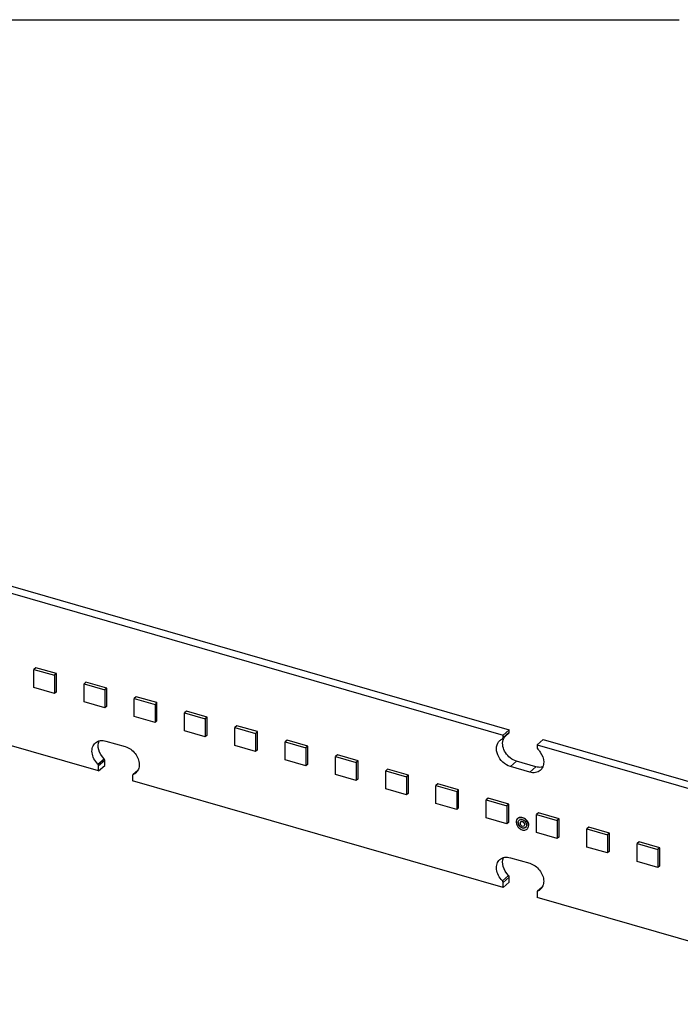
# Model space of a CAD drawing. Header units: millimetres. Extents: x 0 to 210, y 0 to 297.
# Tile 27 of 49: x 68.44 to 74.34, y 248.89 to 257.68. Entities that reach past the tile are written whole.
import ezdxf

# ---------------------------------------------------------------- set-up
doc = ezdxf.new("R2010")
doc.units = ezdxf.units.MM
doc.header["$LTSCALE"] = 19.36
doc.linetypes.add('PHANTOM', pattern=[0.8, 0.45, -0.05, 0.1, -0.05, 0.1, -0.05])
doc.layers.get('0').update_dxf_attribs({"linetype": 'CONTINUOUS'})
doc.layers.add('DEFAULT_3', color=7, linetype='PHANTOM')

msp = doc.modelspace()

# ---------------------------------------------------------------- linework, layer by layer
at = {"color": 7, "linetype": 'Continuous'}
for p, q in [((65.843604, 253.289101), (72.757373, 251.293268)), ((65.898604, 253.336732), (72.812373, 251.340899)), ((69.148934, 250.972388), (65.028096, 252.161971)), ((68.587607, 251.894607), (68.570274, 251.879596)), ((68.570274, 251.717938), (68.570274, 251.879596)), ((68.570274, 251.879596), (68.755026, 251.826262)), ((68.772359, 251.841273), (68.587607, 251.894607)), ((68.772359, 251.841273), (68.755026, 251.826262)), ((68.755026, 251.826262), (68.755026, 251.664604)), ((68.772359, 251.679615), (68.772359, 251.841273)), ((68.755026, 251.664604), (68.570274, 251.717938)), ((69.036182, 251.765114), (69.018849, 251.750103)), ((69.018849, 251.588445), (69.018849, 251.750103)), ((69.018849, 251.750103), (69.203601, 251.69677)), ((69.220934, 251.711781), (69.036182, 251.765114)), ((69.220934, 251.711781), (69.203601, 251.69677)), ((69.203601, 251.69677), (69.203601, 251.535112)), ((69.220934, 251.550123), (69.220934, 251.711781)), ((68.772359, 251.679615), (68.755026, 251.664604)), ((69.484757, 251.635622), (69.467424, 251.620611)), ((69.467424, 251.458953), (69.467424, 251.620611)), ((69.467424, 251.620611), (69.652176, 251.567277)), ((69.669509, 251.582288), (69.484757, 251.635622)), ((69.203601, 251.535112), (69.018849, 251.588445)), ((69.220934, 251.550123), (69.203601, 251.535112)), ((69.669509, 251.582288), (69.652176, 251.567277)), ((69.652176, 251.567277), (69.652176, 251.405619)), ((69.669509, 251.42063), (69.669509, 251.582288)), ((69.652176, 251.405619), (69.467424, 251.458953)), ((69.933332, 251.506129), (69.915999, 251.491118)), ((69.915999, 251.32946), (69.915999, 251.491118)), ((69.915999, 251.491118), (70.100751, 251.437785)), ((70.118084, 251.452796), (69.933332, 251.506129)), ((70.118084, 251.452796), (70.100751, 251.437785)), ((70.100751, 251.437785), (70.100751, 251.276127)), ((70.118084, 251.291138), (70.118084, 251.452796)), ((69.669509, 251.42063), (69.652176, 251.405619)), ((70.381908, 251.376637), (70.364574, 251.361626)), ((70.364574, 251.199968), (70.364574, 251.361626)), ((70.364574, 251.361626), (70.549326, 251.308292)), ((70.56666, 251.323303), (70.381908, 251.376637)), ((72.812373, 251.340899), (72.757373, 251.293268)), ((72.812373, 251.319248), (72.812373, 251.340899)), ((70.100751, 251.276127), (69.915999, 251.32946)), ((70.118084, 251.291138), (70.100751, 251.276127)), ((70.56666, 251.323303), (70.549326, 251.308292)), ((70.549326, 251.308292), (70.549326, 251.146634)), ((70.56666, 251.161645), (70.56666, 251.323303)), ((70.830483, 251.247144), (70.813149, 251.232133)), ((71.015235, 251.193811), (70.830483, 251.247144)), ((72.751068, 251.258164), (72.752087, 251.258969)), ((72.807088, 251.3066), (72.752088, 251.258968)), ((72.757373, 251.271617), (72.757373, 251.293268)), ((73.060482, 251.205768), (73.115482, 251.253399)), ((73.115482, 251.253399), (80.029251, 249.257566)), ((69.213886, 251.239426), (69.387091, 251.189426)), ((70.549326, 251.146634), (70.364574, 251.199968)), ((70.56666, 251.161645), (70.549326, 251.146634)), ((70.813149, 251.070475), (70.813149, 251.232133)), ((70.813149, 251.232133), (70.997902, 251.1788)), ((71.015235, 251.193811), (70.997902, 251.1788)), ((70.997902, 251.1788), (70.997902, 251.017142)), ((71.015235, 251.032153), (71.015235, 251.193811)), ((73.060482, 251.205768), (73.060482, 251.184117)), ((73.060482, 251.205768), (79.974251, 249.209934)), ((69.142628, 251.034227), (69.197628, 251.081858)), ((70.997902, 251.017142), (70.813149, 251.070475)), ((71.279058, 251.117652), (71.261725, 251.102641)), ((71.261725, 250.940983), (71.261725, 251.102641)), ((71.261725, 251.102641), (71.446477, 251.049307)), ((71.46381, 251.064318), (71.279058, 251.117652)), ((69.148934, 250.972388), (69.203934, 251.020019)), ((69.148934, 250.972388), (69.148934, 251.017132)), ((69.203934, 251.020019), (69.203934, 251.064764)), ((71.015235, 251.032153), (70.997902, 251.017142)), ((71.46381, 251.064318), (71.446477, 251.049307)), ((71.446477, 251.049307), (71.446477, 250.887649)), ((71.46381, 250.90266), (71.46381, 251.064318)), ((71.727633, 250.988159), (71.7103, 250.973148)), ((71.912385, 250.934826), (71.727633, 250.988159)), ((72.99553, 250.961823), (72.822325, 251.011823)), ((73.05053, 251.009455), (72.877325, 251.059455)), ((69.452043, 250.929632), (69.452043, 250.884888)), ((69.497764, 250.977221), (69.457328, 250.942281)), ((69.458349, 250.943086), (69.457328, 250.94228)), ((71.446477, 250.887649), (71.261725, 250.940983)), ((71.46381, 250.90266), (71.446477, 250.887649)), ((71.7103, 250.81149), (71.7103, 250.973148)), ((71.7103, 250.973148), (71.895052, 250.919815)), ((71.912385, 250.934826), (71.895052, 250.919815)), ((71.895052, 250.919815), (71.895052, 250.758157)), ((71.912385, 250.773168), (71.912385, 250.934826)), ((72.757373, 249.930721), (69.452043, 250.884888)), ((71.895052, 250.758157), (71.7103, 250.81149)), ((72.176208, 250.858667), (72.158875, 250.843656)), ((72.158875, 250.681998), (72.158875, 250.843656)), ((72.158875, 250.843656), (72.343627, 250.790322)), ((72.36096, 250.805333), (72.176208, 250.858667)), ((71.912385, 250.773168), (71.895052, 250.758157)), ((72.36096, 250.805333), (72.343627, 250.790322)), ((72.343627, 250.790322), (72.343627, 250.628664)), ((72.36096, 250.643675), (72.36096, 250.805333)), ((72.624783, 250.729174), (72.60745, 250.714163)), ((72.809536, 250.675841), (72.624783, 250.729174)), ((72.343627, 250.628664), (72.158875, 250.681998)), ((72.36096, 250.643675), (72.343627, 250.628664)), ((72.60745, 250.552505), (72.60745, 250.714163)), ((72.60745, 250.714163), (72.792202, 250.66083)), ((72.809536, 250.675841), (72.792202, 250.66083)), ((72.792202, 250.66083), (72.792202, 250.499172)), ((72.809536, 250.514183), (72.809536, 250.675841)), ((72.792202, 250.499172), (72.60745, 250.552505)), ((72.88845, 250.548671), (72.889117, 250.549248)), ((73.073359, 250.599682), (73.056025, 250.584671)), ((73.056025, 250.423013), (73.056025, 250.584671)), ((73.056025, 250.584671), (73.240777, 250.531337)), ((73.258111, 250.546348), (73.073359, 250.599682)), ((73.258111, 250.546348), (73.240777, 250.531337)), ((73.258111, 250.38469), (73.258111, 250.546348)), ((72.809536, 250.514183), (72.792202, 250.499172)), ((72.914636, 250.518434), (72.915303, 250.519011)), ((72.945187, 250.483157), (72.945853, 250.483734)), ((73.240777, 250.531337), (73.240777, 250.369679)), ((73.521934, 250.470189), (73.504601, 250.455178)), ((73.504601, 250.29352), (73.504601, 250.455178)), ((73.504601, 250.455178), (73.689353, 250.401845)), ((73.706686, 250.416856), (73.521934, 250.470189)), ((72.971373, 250.45292), (72.972039, 250.453497)), ((73.240777, 250.369679), (73.056025, 250.423013)), ((73.258111, 250.38469), (73.240777, 250.369679)), ((73.706686, 250.416856), (73.689353, 250.401845)), ((73.689353, 250.401845), (73.689353, 250.240187)), ((73.706686, 250.255198), (73.706686, 250.416856)), ((73.689353, 250.240187), (73.504601, 250.29352)), ((73.970509, 250.340697), (73.953176, 250.325686)), ((73.953176, 250.164028), (73.953176, 250.325686)), ((73.953176, 250.325686), (74.137928, 250.272352)), ((74.155261, 250.287363), (73.970509, 250.340697)), ((74.155261, 250.287363), (74.137928, 250.272352)), ((74.155261, 250.125705), (74.155261, 250.287363)), ((72.822325, 250.197759), (72.99553, 250.147759)), ((73.706686, 250.255198), (73.689353, 250.240187)), ((74.137928, 250.272352), (74.137928, 250.110694)), ((74.137928, 250.110694), (73.953176, 250.164028)), ((74.155261, 250.125705), (74.137928, 250.110694)), ((72.751067, 249.99256), (72.806067, 250.040191)), ((72.812373, 249.978352), (72.812373, 250.023097)), ((72.757373, 249.930721), (72.812373, 249.978352)), ((72.757373, 249.930721), (72.757373, 249.975466)), ((73.106204, 249.935554), (73.065767, 249.900614)), ((73.060482, 249.887966), (73.060482, 249.843221)), ((76.365812, 248.889054), (73.060482, 249.843221)), ((73.066788, 249.901419), (73.065767, 249.900614))]:
    msp.add_line(p, q, dxfattribs=at)
at = {"color": 9, "linetype": 'Continuous'}
for p, q in [((72.757373, 251.271617), (72.812373, 251.319248)), ((69.203934, 251.064764), (69.148934, 251.017132)), ((72.822325, 251.011823), (72.877325, 251.059455)), ((73.05053, 251.009455), (72.99553, 250.961823)), ((72.812373, 250.023097), (72.757373, 249.975466))]:
    msp.add_line(p, q, dxfattribs=at)
at = {"color": 7, "linetype": 'Continuous'}
for centre, radius, start, end in [((72.851128, 251.22312), 0.097573, 160.5948979, 164.1751668), ((72.849006, 251.223847), 0.09533, 159.9355472, 160.5831692), ((72.846255, 251.224892), 0.092388, 154.5298745, 159.9592433), ((72.842363, 251.226725), 0.088085, 149.5163016, 154.5176174), ((69.42601, 251.02154), 0.084858, 292.4013549, 297.4721949), ((69.427391, 251.018901), 0.08188, 297.4666179, 310.8292812), ((72.911985, 250.521519), 0.035932, 130.9193315, 141.0404068), ((72.929002, 250.506642), 0.019298, 173.7878874, 180.04088), ((72.942319, 250.486466), 0.024379, 310.8963251, 312.9664603), ((73.034449, 249.979874), 0.084858, 292.4013549, 297.4721949), ((73.03583, 249.977235), 0.08188, 297.4666179, 310.8292812)]:
    msp.add_arc(centre, radius, start, end, dxfattribs=at)
for points, knots in [([(69.120052, 251.223646), (69.131772, 251.233796), (69.163527, 251.247758), (69.197325, 251.244207), (69.213886, 251.239426)], [0, 0, 0, 0, 0.47353639, 1, 1, 1, 1]), ([(72.877325, 251.059455), (72.837407, 251.070978), (72.769383, 251.125133), (72.746731, 251.212632), (72.757253, 251.249728)], [0, 0, 0, 0, 0.51865971, 1, 1, 1, 1]), ([(69.142628, 251.034227), (69.128563, 251.048147), (69.105218, 251.079692), (69.087579, 251.133139), (69.090576, 251.185237), (69.108618, 251.213743), (69.120052, 251.223646)], [0, 0, 0, 0, 0.2811505, 0.5470569, 0.78509689, 1, 1, 1, 1]), ([(69.197628, 251.081858), (69.175754, 251.103508), (69.143476, 251.153959), (69.142449, 251.21655), (69.153069, 251.241024)], [0, 0, 0, 0, 0.53565938, 1, 1, 1, 1]), ([(69.387091, 251.189426), (69.42145, 251.179507), (69.482333, 251.134878), (69.511221, 251.064389), (69.511221, 251.029463)], [0, 0, 0, 0, 0.50591329, 1, 1, 1, 1]), ([(72.822325, 251.011823), (72.797457, 251.019002), (72.750545, 251.047629), (72.705398, 251.112208), (72.691385, 251.185952), (72.712767, 251.230685), (72.728491, 251.244303)], [0, 0, 0, 0, 0.26480299, 0.53896999, 0.78717908, 1, 1, 1, 1]), ([(73.066787, 251.167024), (73.074911, 251.158983), (73.102903, 251.125949), (73.11966, 251.082042), (73.11966, 251.05012)], [0, 0, 0, 0, 0.26367429, 1, 1, 1, 1]), ([(69.511221, 251.029463), (69.511221, 251.015515), (69.506693, 250.988272), (69.490657, 250.965375), (69.480924, 250.956946)], [0, 0, 0, 0, 0.52000049, 1, 1, 1, 1]), ([(73.111285, 251.007801), (73.106603, 251.006525), (73.086489, 251.002714), (73.065474, 251.005141), (73.05053, 251.009455)], [0, 0, 0, 0, 0.2377985, 1, 1, 1, 1]), ([(73.11966, 251.05012), (73.11966, 251.036173), (73.115133, 251.008929), (73.099096, 250.986032), (73.089363, 250.977604)], [0, 0, 0, 0, 0.52000045, 1, 1, 1, 1]), ([(73.089363, 250.977604), (73.077643, 250.967454), (73.045888, 250.953492), (73.012091, 250.957043), (72.99553, 250.961823)], [0, 0, 0, 0, 0.47353755, 1, 1, 1, 1]), ([(72.884045, 250.544112), (72.879551, 250.538557), (72.875723, 250.528937), (72.875063, 250.519224), (72.875063, 250.516629)], [0, 0, 0, 0, 0.73358139, 1, 1, 1, 1]), ([(72.98476, 250.484962), (72.98476, 250.496792), (72.976898, 250.521332), (72.951592, 250.548185), (72.918644, 250.561497), (72.895848, 250.555077), (72.88845, 250.548671)], [0, 0, 0, 0, 0.25853358, 0.53410578, 0.78613231, 1, 1, 1, 1]), ([(72.89346, 250.552468), (72.901544, 250.557566), (72.923967, 250.561005), (72.954829, 250.546629), (72.978293, 250.52019), (72.985426, 250.496796), (72.985426, 250.485539)], [0, 0, 0, 0, 0.21693972, 0.47116081, 0.7445144, 1, 1, 1, 1]), ([(72.907287, 250.537267), (72.919397, 250.542922), (72.952505, 250.533176), (72.967439, 250.504873), (72.967439, 250.489962)], [0, 0, 0, 0, 0.47264821, 1, 1, 1, 1]), ([(72.875063, 250.516629), (72.875063, 250.504798), (72.882924, 250.480258), (72.908231, 250.453406), (72.941179, 250.440093), (72.963974, 250.446513), (72.971373, 250.45292)], [0, 0, 0, 0, 0.25853358, 0.53410578, 0.78613231, 1, 1, 1, 1]), ([(72.892384, 250.511629), (72.892384, 250.513801), (72.893027, 250.521826), (72.897096, 250.5297), (72.901543, 250.533552)], [0, 0, 0, 0, 0.26961504, 1, 1, 1, 1]), ([(72.95828, 250.468038), (72.953218, 250.463655), (72.93762, 250.459263), (72.915077, 250.468371), (72.897762, 250.486744), (72.892384, 250.503534), (72.892384, 250.511629)], [0, 0, 0, 0, 0.21386964, 0.4658967, 0.74146372, 1, 1, 1, 1]), ([(72.89305, 250.512206), (72.89305, 250.504205), (72.898309, 250.487599), (72.915326, 250.469287), (72.937526, 250.459994), (72.953088, 250.46388), (72.958274, 250.468054)], [0, 0, 0, 0, 0.25782104, 0.53289664, 0.78548578, 1, 1, 1, 1]), ([(72.909704, 250.506629), (72.909704, 250.497876), (72.918633, 250.481252), (72.939555, 250.478281), (72.945187, 250.483157)], [0, 0, 0, 0, 0.54024262, 1, 1, 1, 1]), ([(72.950119, 250.494962), (72.950119, 250.503715), (72.941189, 250.520338), (72.920267, 250.52331), (72.914636, 250.518434)], [0, 0, 0, 0, 0.54024262, 1, 1, 1, 1]), ([(72.920448, 250.521781), (72.927182, 250.523739), (72.943305, 250.517678), (72.950785, 250.503138), (72.950785, 250.495539)], [0, 0, 0, 0, 0.47996315, 1, 1, 1, 1]), ([(72.967439, 250.489962), (72.967439, 250.48787), (72.966836, 250.480123), (72.963094, 250.472501), (72.958935, 250.468627)], [0, 0, 0, 0, 0.26900533, 1, 1, 1, 1]), ([(72.971373, 250.45292), (72.977873, 250.458549), (72.98382, 250.470058), (72.98476, 250.481787), (72.98476, 250.484962)], [0, 0, 0, 0, 0.73037468, 1, 1, 1, 1]), ([(72.728491, 250.181979), (72.740211, 250.192129), (72.771966, 250.206091), (72.805764, 250.20254), (72.822325, 250.197759)], [0, 0, 0, 0, 0.47353639, 1, 1, 1, 1]), ([(72.806067, 250.040191), (72.784193, 250.061841), (72.751916, 250.112292), (72.750888, 250.174884), (72.761509, 250.199358)], [0, 0, 0, 0, 0.53565938, 1, 1, 1, 1]), ([(72.751067, 249.99256), (72.737002, 250.006481), (72.713657, 250.038026), (72.696019, 250.091473), (72.699016, 250.14357), (72.717057, 250.172076), (72.728491, 250.181979)], [0, 0, 0, 0, 0.2811505, 0.5470569, 0.78509689, 1, 1, 1, 1]), ([(72.99553, 250.147759), (73.029889, 250.137841), (73.090772, 250.093211), (73.11966, 250.022722), (73.11966, 249.987796)], [0, 0, 0, 0, 0.50591329, 1, 1, 1, 1]), ([(73.11966, 249.987796), (73.11966, 249.973848), (73.115133, 249.946605), (73.099096, 249.923708), (73.089364, 249.91528)], [0, 0, 0, 0, 0.52000049, 1, 1, 1, 1])]:
    msp.add_open_spline(points, degree=3, knots=knots, dxfattribs=at)
for points in [[(72.728491, 251.244303), (72.735167, 251.250084), (72.742904, 251.254797), (72.751068, 251.258164)], [(72.752088, 251.258969), (72.755542, 251.26196), (72.757373, 251.267048), (72.757373, 251.271617)], [(72.807088, 251.3066), (72.810542, 251.309592), (72.812373, 251.314679), (72.812373, 251.319248)], [(73.060482, 251.184117), (73.060482, 251.178044), (73.063073, 251.171828), (73.066787, 251.167024)], [(69.203934, 251.064764), (69.203934, 251.070837), (69.201343, 251.077053), (69.197628, 251.081858)], [(69.148934, 251.017132), (69.148934, 251.023206), (69.146343, 251.029422), (69.142628, 251.034227)], [(69.453681, 250.937421), (69.452555, 250.935019), (69.452043, 250.932286), (69.452043, 250.929632)], [(69.457328, 250.942281), (69.455797, 250.940955), (69.454541, 250.939255), (69.453681, 250.937421)], [(72.901543, 250.533552), (72.903267, 250.535045), (72.905221, 250.536303), (72.907287, 250.537267)], [(72.914636, 250.518434), (72.911906, 250.51607), (72.910211, 250.51232), (72.909817, 250.508731)], [(72.945187, 250.483157), (72.94841, 250.485949), (72.950119, 250.490697), (72.950119, 250.494962)], [(72.812373, 250.023097), (72.812373, 250.02917), (72.809782, 250.035386), (72.806067, 250.040191)], [(72.757373, 249.975466), (72.757373, 249.981539), (72.754782, 249.987755), (72.751067, 249.99256)], [(73.062121, 249.895755), (73.060995, 249.893352), (73.060482, 249.890619), (73.060482, 249.887966)], [(73.065767, 249.900614), (73.064236, 249.899288), (73.06298, 249.897588), (73.062121, 249.895755)]]:
    msp.add_open_spline(points, degree=3, dxfattribs=at)
at = {"layer": 'DEFAULT_3', "color": 91, "linetype": 'PHANTOM', "true_color": 0x80ff80}
msp.add_line((50.128636, 257.68), (150.128636, 257.68), dxfattribs=at)

doc.saveas('drawing.dxf')
